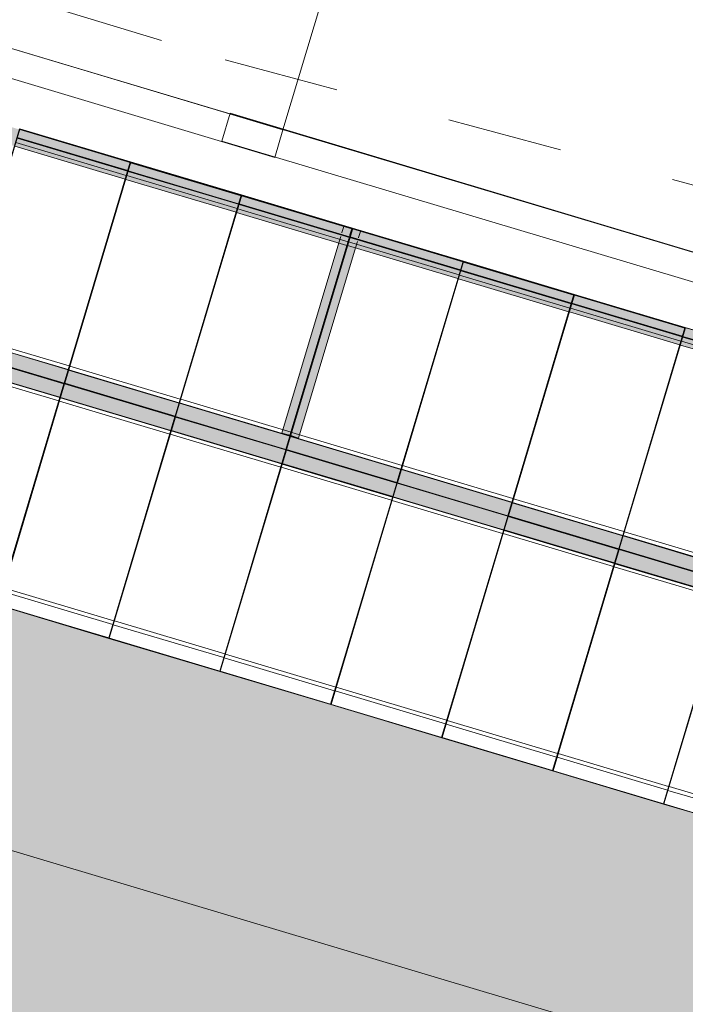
# Model space of a CAD drawing. Header units: metres. Extents: x -373759 to -373409, y 810976 to 811228.
# Tile 128 of 153: x -373514.49 to -373508.74, y 811090.27 to 811098.78. Entities that reach past the tile are written whole.
import ezdxf

# ---------------------------------------------------------------- set-up
doc = ezdxf.new("R2010")
doc.units = ezdxf.units.M
doc.header["$XCLIPFRAME"] = 2
doc.linetypes.add('TRAÇO 1mm', pattern=[2, 1, -1])
doc.layers.add('A-DETL', color=7, linetype='Continuous', lineweight=5, true_color=0x00a600)
for name, color, linetype, lineweight in [('A-FLOR', 7, 'Continuous', 5), ('A-FLOR-PATT', 7, 'Continuous', 5), ('A-GENM', 7, 'Continuous', 5), ('I-WALL', 7, 'Continuous', 5), ('S-BEAM', 7, 'Continuous', 5)]:
    doc.layers.add(name, color=color, linetype=linetype, lineweight=lineweight)
picture_1 = doc.add_image_def('image1.jpg', size_in_pixel=(999, 584))

# ---------------------------------------------------------------- blocks, each defined once
blk = doc.blocks.new('_EST_ PLACA PISO ESTRUTURAL MEIO - _EST_ PLACA PISO ESTRUTURAL MEIO-V223-PISTA INFERIOR PARTE 1')
at = {"layer": 'A-GENM', "color": 253, "true_color": 0xaaaaaa}
for p, q in [((-1000, 500), (-1000, -500)), ((-997.5, 500), (997.5, 500)), ((-875.8, 500), (-997.5, 500)), ((997.5, 497.5), (-997.5, 497.5)), ((-997.5, 497.5), (997.5, 497.5)), ((-997.5, 497.5), (-997.5, -497.5)), ((-997.5, 497.5), (-997.5, -497.5)), ((-997.5, -497.5), (-997.5, 497.5)), ((-997.5, 497.5), (-997.5, -497.5)), ((-842.5, 500), (-875.8, 500)), ((-875.8, 497.5), (-875.8, -497.5)), ((842.5, 500), (-842.5, 500)), ((-842.5, -497.5), (-842.5, 497.5)), ((873.3, 500), (842.5, 500)), ((842.5, 497.5), (842.5, -497.5)), ((997.5, 500), (875.8, 500)), ((875.8, 497.5), (875.8, -497.5)), ((997.5, -497.5), (997.5, 497.5)), ((997.5, 497.5), (997.5, -497.5)), ((997.5, 497.5), (997.5, -497.5)), ((997.5, 497.5), (997.5, -497.5)), ((1000, 500), (1000, -500)), ((997.5, -497.5), (-997.5, -497.5)), ((-997.5, -497.5), (997.5, -497.5)), ((-997.5, -500), (-875.8, -500)), ((997.5, -500), (-997.5, -500)), ((-875.8, -500), (-842.5, -500)), ((-842.5, -500), (842.5, -500)), ((842.5, -500), (872.7, -500)), ((875.8, -500), (997.5, -500))]:
    blk.add_line(p, q, dxfattribs=at)
blk = doc.blocks.new('_EST_ PLACA PISO ESTRUTURAL MEIO - _EST_ PLACA PISO ESTRUTURAL MEIO-V189-PISTA INFERIOR PARTE 1')
at = {"layer": 'A-GENM', "color": 253, "true_color": 0xaaaaaa}
for p, q in [((-1000, 500), (-1000, -500)), ((-997.5, 500), (997.5, 500)), ((-875.8, 500), (-997.5, 500)), ((997.5, 497.5), (-997.5, 497.5)), ((-997.5, 497.5), (997.5, 497.5)), ((-997.5, 497.5), (-997.5, -497.5)), ((-997.5, 497.5), (-997.5, -497.5)), ((-997.5, -497.5), (-997.5, 497.5)), ((-997.5, 497.5), (-997.5, -497.5)), ((-842.5, 500), (-875.8, 500)), ((-875.8, 497.5), (-875.8, -497.5)), ((842.5, 500), (-842.5, 500)), ((-842.5, -497.5), (-842.5, 497.5)), ((875.8, 500), (842.5, 500)), ((842.5, 497.5), (842.5, -497.5)), ((997.5, 500), (875.8, 500)), ((875.8, 497.5), (875.8, -497.5)), ((997.5, -497.5), (997.5, 497.5)), ((997.5, 497.5), (997.5, -497.5)), ((997.5, 497.5), (997.5, -497.5)), ((997.5, 497.5), (997.5, -497.5)), ((1000, 500), (1000, -500)), ((997.5, -497.5), (-997.5, -497.5)), ((-997.5, -497.5), (997.5, -497.5)), ((-997.5, -500), (-875.8, -500)), ((997.5, -500), (-997.5, -500)), ((-875.8, -500), (-842.5, -500)), ((-842.5, -500), (842.5, -500)), ((842.5, -500), (875.8, -500)), ((875.8, -500), (997.5, -500))]:
    blk.add_line(p, q, dxfattribs=at)
blk = doc.blocks.new('_EST_ PLACA PISO ESTRUTURAL MEIO - _EST_ PLACA PISO ESTRUTURAL MEIO-V224-PISTA INFERIOR PARTE 1')
at = {"layer": 'A-GENM', "color": 253, "true_color": 0xaaaaaa}
for p, q in [((-1000, 500), (-1000, -500)), ((-997.5, 500), (997.5, 500)), ((-875.8, 500), (-997.5, 500)), ((997.5, 497.5), (-997.5, 497.5)), ((-997.5, 497.5), (997.5, 497.5)), ((-997.5, 497.5), (-997.5, -497.5)), ((-997.5, 497.5), (-997.5, -497.5)), ((-997.5, -497.5), (-997.5, 497.5)), ((-997.5, 497.5), (-997.5, -497.5)), ((-842.5, 500), (-875.8, 500)), ((-875.8, 497.5), (-875.8, -497.5)), ((842.5, 500), (-842.5, 500)), ((-842.5, -497.5), (-842.5, 497.5)), ((872.7, 500), (842.5, 500)), ((842.5, 497.5), (842.5, -497.5)), ((997.5, 500), (875.8, 500)), ((875.8, 497.5), (875.8, -497.5)), ((997.5, -497.5), (997.5, 497.5)), ((997.5, 497.5), (997.5, -497.5)), ((997.5, 497.5), (997.5, -497.5)), ((997.5, 497.5), (997.5, -497.5)), ((1000, 500), (1000, -500)), ((997.5, -497.5), (-997.5, -497.5)), ((-997.5, -497.5), (997.5, -497.5)), ((-997.5, -500), (-875.8, -500)), ((997.5, -500), (-997.5, -500)), ((-875.8, -500), (-842.5, -500)), ((-842.5, -500), (842.5, -500)), ((842.5, -500), (872.2, -500)), ((875.8, -500), (997.5, -500))]:
    blk.add_line(p, q, dxfattribs=at)
blk = doc.blocks.new('_EST_ PLACA PISO ESTRUTURAL MEIO - _EST_ PLACA PISO ESTRUTURAL MEIO-V225-PISTA INFERIOR PARTE 1')
at = {"layer": 'A-GENM', "color": 253, "true_color": 0xaaaaaa}
for p, q in [((-1000, 500), (-1000, -500)), ((-997.5, 500), (997.5, 500)), ((-875.8, 500), (-997.5, 500)), ((997.5, 497.5), (-997.5, 497.5)), ((-997.5, 497.5), (997.5, 497.5)), ((-997.5, 497.5), (-997.5, -497.5)), ((-997.5, 497.5), (-997.5, -497.5)), ((-997.5, -497.5), (-997.5, 497.5)), ((-997.5, 497.5), (-997.5, -497.5)), ((-842.5, 500), (-875.8, 500)), ((-875.8, 497.5), (-875.8, -497.5)), ((842.5, 500), (-842.5, 500)), ((-842.5, -497.5), (-842.5, 497.5)), ((872.2, 500), (842.5, 500)), ((842.5, 497.5), (842.5, -497.5)), ((997.5, 500), (875.8, 500)), ((875.8, 497.5), (875.8, -497.5)), ((997.5, -497.5), (997.5, 497.5)), ((997.5, 497.5), (997.5, -497.5)), ((997.5, 497.5), (997.5, -497.5)), ((997.5, 497.5), (997.5, -497.5)), ((1000, 500), (1000, -500)), ((997.5, -497.5), (-997.5, -497.5)), ((-997.5, -497.5), (997.5, -497.5)), ((-997.5, -500), (-875.8, -500)), ((997.5, -500), (-997.5, -500)), ((-875.8, -500), (-842.5, -500)), ((-842.5, -500), (842.5, -500)), ((842.5, -500), (871.6, -500)), ((875.8, -500), (997.5, -500))]:
    blk.add_line(p, q, dxfattribs=at)
blk = doc.blocks.new('_EST_ PLACA PISO ESTRUTURAL MEIO - _EST_ PLACA PISO ESTRUTURAL MEIO-V226-PISTA INFERIOR PARTE 1')
at = {"layer": 'A-GENM', "color": 253, "true_color": 0xaaaaaa}
for p, q in [((-1000, 500), (-1000, -500)), ((-997.5, 500), (997.5, 500)), ((-875.8, 500), (-997.5, 500)), ((997.5, 497.5), (-997.5, 497.5)), ((-997.5, 497.5), (997.5, 497.5)), ((-997.5, 497.5), (-997.5, -497.5)), ((-997.5, 497.5), (-997.5, -497.5)), ((-997.5, -497.5), (-997.5, 497.5)), ((-997.5, 497.5), (-997.5, -497.5)), ((-842.5, 500), (-875.8, 500)), ((-875.8, 497.5), (-875.8, -497.5)), ((842.5, 500), (-842.5, 500)), ((-842.5, -497.5), (-842.5, 497.5)), ((871.6, 500), (842.5, 500)), ((842.5, 497.5), (842.5, -497.5)), ((997.5, 500), (875.8, 500)), ((875.8, 497.5), (875.8, -497.5)), ((997.5, -497.5), (997.5, 497.5)), ((997.5, 497.5), (997.5, -497.5)), ((997.5, 497.5), (997.5, -497.5)), ((997.5, 497.5), (997.5, -497.5)), ((1000, 500), (1000, -500)), ((997.5, -497.5), (-997.5, -497.5)), ((-997.5, -497.5), (997.5, -497.5)), ((-997.5, -500), (-875.8, -500)), ((997.5, -500), (-997.5, -500)), ((-875.8, -500), (-842.5, -500)), ((-842.5, -500), (842.5, -500)), ((842.5, -500), (871.1, -500)), ((875.8, -500), (997.5, -500))]:
    blk.add_line(p, q, dxfattribs=at)
blk = doc.blocks.new('_EST_ PLACA PISO ESTRUTURAL MEIO - _EST_ PLACA PISO ESTRUTURAL MEIO-V227-PISTA INFERIOR PARTE 1')
at = {"layer": 'A-GENM', "color": 253, "true_color": 0xaaaaaa}
for p, q in [((-1000, 500), (-1000, -500)), ((-997.5, 500), (997.5, 500)), ((-875.8, 500), (-997.5, 500)), ((997.5, 497.5), (-997.5, 497.5)), ((-997.5, 497.5), (997.5, 497.5)), ((-997.5, 497.5), (-997.5, -497.5)), ((-997.5, 497.5), (-997.5, -497.5)), ((-997.5, -497.5), (-997.5, 497.5)), ((-997.5, 497.5), (-997.5, -497.5)), ((-842.5, 500), (-875.8, 500)), ((-875.8, 497.5), (-875.8, -497.5)), ((842.5, 500), (-842.5, 500)), ((-842.5, -497.5), (-842.5, 497.5)), ((871.1, 500), (842.5, 500)), ((842.5, 497.5), (842.5, -497.5)), ((997.5, 500), (875.8, 500)), ((875.8, 497.5), (875.8, -497.5)), ((997.5, -497.5), (997.5, 497.5)), ((997.5, 497.5), (997.5, -497.5)), ((997.5, 497.5), (997.5, -497.5)), ((997.5, 497.5), (997.5, -497.5)), ((1000, 500), (1000, -500)), ((997.5, -497.5), (-997.5, -497.5)), ((-997.5, -497.5), (997.5, -497.5)), ((-997.5, -500), (-875.8, -500)), ((997.5, -500), (-997.5, -500)), ((-875.8, -500), (-842.5, -500)), ((-842.5, -500), (842.5, -500)), ((842.5, -500), (870.6, -500)), ((875.8, -500), (997.5, -500))]:
    blk.add_line(p, q, dxfattribs=at)
blk = doc.blocks.new('_EST_ PLACA PISO ESTRUTURAL MEIO - _EST_ PLACA PISO ESTRUTURAL MEIO-V228-PISTA INFERIOR PARTE 1')
at = {"layer": 'A-GENM', "color": 253, "true_color": 0xaaaaaa}
for p, q in [((-1000, 500), (-1000, -500)), ((-997.5, 500), (997.5, 500)), ((-875.8, 500), (-997.5, 500)), ((997.5, 497.5), (-997.5, 497.5)), ((-997.5, 497.5), (997.5, 497.5)), ((-997.5, 497.5), (-997.5, -497.5)), ((-997.5, 497.5), (-997.5, -497.5)), ((-997.5, -497.5), (-997.5, 497.5)), ((-997.5, 497.5), (-997.5, -497.5)), ((-842.5, 500), (-875.8, 500)), ((-875.8, 497.5), (-875.8, -497.5)), ((842.5, 500), (-842.5, 500)), ((-842.5, -497.5), (-842.5, 497.5)), ((870.6, 500), (842.5, 500)), ((842.5, 497.5), (842.5, -497.5)), ((997.5, 500), (875.8, 500)), ((875.8, 497.5), (875.8, -497.5)), ((997.5, -497.5), (997.5, 497.5)), ((997.5, 497.5), (997.5, -497.5)), ((997.5, 497.5), (997.5, -497.5)), ((997.5, 497.5), (997.5, -497.5)), ((1000, 500), (1000, -500)), ((997.5, -497.5), (-997.5, -497.5)), ((-997.5, -497.5), (997.5, -497.5)), ((-997.5, -500), (-875.8, -500)), ((997.5, -500), (-997.5, -500)), ((-875.8, -500), (-842.5, -500)), ((-842.5, -500), (842.5, -500)), ((842.5, -500), (870, -500)), ((875.8, -500), (997.5, -500))]:
    blk.add_line(p, q, dxfattribs=at)
blk = doc.blocks.new('_EST_ PLACA PISO ESTRUTURAL MEIO - _EST_ PLACA PISO ESTRUTURAL MEIO-V229-PISTA INFERIOR PARTE 1')
at = {"layer": 'A-GENM', "color": 253, "true_color": 0xaaaaaa}
for p, q in [((-1000, 500), (-1000, -500)), ((-997.5, 500), (997.5, 500)), ((-875.8, 500), (-997.5, 500)), ((997.5, 497.5), (-997.5, 497.5)), ((-997.5, 497.5), (997.5, 497.5)), ((-997.5, 497.5), (-997.5, -497.5)), ((-997.5, 497.5), (-997.5, -497.5)), ((-997.5, -497.5), (-997.5, 497.5)), ((-997.5, 497.5), (-997.5, -497.5)), ((-842.5, 500), (-875.8, 500)), ((-875.8, 497.5), (-875.8, -497.5)), ((842.5, 500), (-842.5, 500)), ((-842.5, -497.5), (-842.5, 497.5)), ((870, 500), (842.5, 500)), ((842.5, 497.5), (842.5, -497.5)), ((997.5, 500), (875.8, 500)), ((875.8, 497.5), (875.8, -497.5)), ((997.5, 500), (997.5, 497.3)), ((997.5, 500), (997.5, 497.3)), ((997.5, -497.5), (997.5, 497.5)), ((997.5, 497.5), (997.5, -497.5)), ((997.5, 497.3), (997.5, -497.5)), ((997.5, 497.3), (997.5, -497.5)), ((1000, 500), (1000, -500)), ((997.5, -497.5), (-997.5, -497.5)), ((-997.5, -497.5), (997.5, -497.5)), ((-997.5, -500), (-875.8, -500)), ((997.5, -500), (-997.5, -500)), ((-875.8, -500), (-842.5, -500)), ((-842.5, -500), (842.5, -500)), ((842.5, -500), (869.5, -500)), ((875.8, -500), (997.5, -500))]:
    blk.add_line(p, q, dxfattribs=at)
blk = doc.blocks.new('_EST_ PLACA PISO ESTRUTURAL MEIO - _EST_ PLACA PISO ESTRUTURAL MEIO-V230-PISTA INFERIOR PARTE 1')
at = {"layer": 'A-GENM', "color": 253, "true_color": 0xaaaaaa}
for p, q in [((-1000, 500), (-1000, -500)), ((-997.5, 500), (997.5, 500)), ((-875.8, 500), (-997.5, 500)), ((-997.5, 498.8), (-997.5, 500)), ((-997.5, 500), (-997.5, 498.8)), ((997.5, 497.5), (-997.5, 497.5)), ((-997.5, 497.5), (997.5, 497.5)), ((-997.5, 497.5), (-997.5, -497.5)), ((-997.5, 497.5), (-997.5, -497.5)), ((-997.5, -497.5), (-997.5, 497.5)), ((-997.5, 497.5), (-997.5, -497.5)), ((-842.5, 500), (-875.8, 500)), ((-875.8, 497.5), (-875.8, -497.5)), ((842.5, 500), (-842.5, 500)), ((-842.5, -497.5), (-842.5, 497.5)), ((875.8, 500), (842.5, 500)), ((842.5, 497.5), (842.5, -497.5)), ((997.5, 500), (875.8, 500)), ((875.8, 497.5), (875.8, -497.5)), ((997.5, -497.5), (997.5, 497.5)), ((997.5, 497.5), (997.5, -497.5)), ((997.5, 497.5), (997.5, -497.5)), ((997.5, 497.5), (997.5, -497.5)), ((1000, 500), (1000, -500)), ((997.5, -497.5), (-997.5, -497.5)), ((-997.5, -497.5), (997.5, -497.5)), ((-997.5, -500), (-875.8, -500)), ((997.5, -500), (-997.5, -500)), ((-875.8, -500), (-842.5, -500)), ((-842.5, -500), (842.5, -500)), ((842.5, -500), (875.8, -500)), ((875.8, -500), (997.5, -500))]:
    blk.add_line(p, q, dxfattribs=at)
blk = doc.blocks.new('_EST_ PLACA PISO ESTRUTURAL MEIO - _EST_ PLACA PISO ESTRUTURAL MEIO-V231-PISTA INFERIOR PARTE 1')
at = {"layer": 'A-GENM', "color": 253, "true_color": 0xaaaaaa}
for p, q in [((-1000, 500), (-1000, -500)), ((-997.5, 500), (997.5, 500)), ((-875.8, 500), (-997.5, 500)), ((997.5, 497.5), (-997.5, 497.5)), ((-997.5, 497.5), (997.5, 497.5)), ((-997.5, 497.5), (-997.5, -497.5)), ((-997.5, 497.5), (-997.5, -497.5)), ((-997.5, -497.5), (-997.5, 497.5)), ((-997.5, 497.5), (-997.5, -497.5)), ((-842.5, 500), (-875.8, 500)), ((-875.8, 497.5), (-875.8, -497.5)), ((842.5, 500), (-842.5, 500)), ((-842.5, -497.5), (-842.5, 497.5)), ((869.5, 500), (842.5, 500)), ((842.5, 497.5), (842.5, -497.5)), ((997.5, 500), (875.8, 500)), ((875.8, 497.5), (875.8, -497.5)), ((997.5, -497.5), (997.5, 497.5)), ((997.5, 497.5), (997.5, -497.5)), ((997.5, 497.5), (997.5, -497.5)), ((997.5, 497.5), (997.5, -497.5)), ((1000, 500), (1000, -500)), ((997.5, -497.5), (-997.5, -497.5)), ((-997.5, -497.5), (997.5, -497.5)), ((-997.5, -500), (-875.8, -500)), ((997.5, -500), (-997.5, -500)), ((-875.8, -500), (-842.5, -500)), ((-842.5, -500), (842.5, -500)), ((842.5, -500), (868.9, -500)), ((875.8, -500), (997.5, -500))]:
    blk.add_line(p, q, dxfattribs=at)
blk = doc.blocks.new('M_W-Wide Flange - VIGA I 15X17-4432842-PISTA INFERIOR PARTE 1')
at = {"layer": 'S-BEAM', "true_color": 0xff8080, "transparency": 33554432}
for points in [[(-30000, 75), (-29997.5, 19.7), (29998.8, 19.7), (29997.5, 75), (-29997.5, 75)], [(-30000, 75), (-29997.5, -75), (29998.8, -75), (29997.5, 75), (-29997.5, 75)], [(-30000, 19.7), (-29997.5, 2.7), (29998.8, 5), (29996.3, 19.7), (-29997.5, 19.7)], [(-30000, -2.8), (-29997.5, -19.8), (29998.8, -19.8), (29997.5, -2.8), (-29998.1, -2.8)], [(-30000, -19.8), (-29997.5, -75), (29998.8, -75), (29997.5, -19.8), (-29998.7, -19.8)]]:
    blk.add_hatch(color=11, dxfattribs=at).paths.add_polyline_path(points, flags=0)
at = {"layer": 'S-BEAM', "color": 1, "true_color": 0xff0000}
for p, q in [((8997.5, 75), (8002.5, 75)), ((8002.5, 75), (8997.5, 75)), ((8002.5, 75), (8997.5, 75)), ((8002.5, 75), (8997.5, 75)), ((9997.5, 75), (9002.5, 75)), ((9002.5, 75), (9997.5, 75)), ((9002.5, 75), (9997.5, 75)), ((9002.5, 75), (9997.5, 75)), ((10997.5, 75), (10002.5, 75)), ((10002.5, 75), (10997.5, 75)), ((10002.5, 75), (10997.5, 75)), ((10002.5, 75), (10997.5, 75)), ((11997.5, 75), (11002.5, 75)), ((11002.5, 75), (11997.5, 75)), ((11002.5, 75), (11997.5, 75)), ((11002.5, 75), (11997.5, 75)), ((12997.5, 75), (12002.5, 75)), ((12002.5, 75), (12997.5, 75)), ((12002.5, 75), (12997.5, 75)), ((12002.5, 75), (12997.5, 75)), ((13997.5, 75), (13002.5, 75)), ((13002.5, 75), (13997.5, 75)), ((13002.5, 75), (13997.5, 75)), ((13002.5, 75), (13997.5, 75)), ((14997.5, 75), (14002.5, 75)), ((14002.5, 75), (14997.5, 75)), ((14002.5, 75), (14997.5, 75)), ((14002.5, 75), (14997.5, 75)), ((9002.5, -75), (9997.5, -75)), ((9002.5, -75), (9997.5, -75)), ((9002.5, -75), (9997.5, -75)), ((9002.5, -75), (9997.5, -75)), ((10002.5, -75), (10996.9, -75)), ((10002.5, -75), (10996.9, -75)), ((10002.5, -75), (10996.9, -75)), ((10002.5, -75), (10996.9, -75)), ((11002.5, -75), (11997.5, -75)), ((11002.5, -75), (11997.5, -75)), ((11002.5, -75), (11997.5, -75)), ((11002.5, -75), (11997.5, -75)), ((12002.5, -75), (12997.5, -75)), ((12002.5, -75), (12997.5, -75)), ((12002.5, -75), (12997.5, -75)), ((12002.5, -75), (12997.5, -75)), ((13002.5, -75), (13997.5, -75)), ((13002.5, -75), (13997.5, -75)), ((13002.5, -75), (13997.5, -75)), ((13002.5, -75), (13997.5, -75)), ((14002.5, -75), (14997.5, -75)), ((14002.5, -75), (14997.5, -75)), ((14002.5, -75), (14997.5, -75)), ((14002.5, -75), (14997.5, -75))]:
    blk.add_line(p, q, dxfattribs=at)
at = {"layer": 'S-BEAM'}
for p, q in [((8997.5, 2.7), (8002.5, 2.7)), ((9997.5, 2.7), (9002.5, 2.7)), ((10997.5, 2.7), (10002.5, 2.7)), ((11997.5, 2.7), (11002.5, 2.7)), ((12997.5, 2.7), (12002.5, 2.7)), ((13997.5, 2.7), (13002.5, 2.7)), ((14997.5, 2.7), (14002.5, 2.7)), ((8997.5, -2.8), (8002.5, -2.8)), ((9997.5, -2.8), (9002.5, -2.8)), ((10997.5, -2.8), (10002.5, -2.8)), ((11997.5, -2.8), (11002.5, -2.8)), ((12997.5, -2.8), (12002.5, -2.8)), ((13997.5, -2.8), (13002.5, -2.8)), ((14997.5, -2.8), (14002.5, -2.8))]:
    blk.add_line(p, q, dxfattribs=at)
blk = doc.blocks.new('M_W-Wide Flange - VIGA I 25X15-V388-PISTA INFERIOR PARTE 1')
at = {"layer": 'S-BEAM'}
for p, q in [((779.7, 2.7), (-934.7, 2.7)), ((838, 2.7), (779.7, 2.7)), ((858, 2.7), (850.8, 2.7)), ((873.1, 2.7), (870, 2.7)), ((929.7, 2.7), (874.4, 2.7)), ((934.7, 2.7), (929.7, 2.7)), ((779.7, -2.8), (-934.7, -2.8)), ((838, -2.8), (779.7, -2.8)), ((858, -2.8), (850.8, -2.8)), ((873.1, -2.8), (870, -2.8)), ((929.7, -2.8), (874.4, -2.8)), ((934.7, -2.8), (929.7, -2.8))]:
    blk.add_line(p, q, dxfattribs=at)

msp = doc.modelspace()

# ---------------------------------------------------------------- hatches: boundary and pattern name
at = {"layer": 'A-FLOR-PATT', "true_color": 0xff9191}
msp.add_hatch(color=21, dxfattribs=at).paths.add_polyline_path([(-373473.0921, 811079.2022), (-373472.52, 811081.1186), (-373565.7693, 811108.9896), (-373566.2673, 811109.1319), (-373566.7686, 811109.2621), (-373567.2729, 811109.3802), (-373567.7799, 811109.486), (-373568.2893, 811109.5795), (-373568.8008, 811109.6606), (-373569.3142, 811109.7294), (-373569.829, 811109.7857), (-373570.3451, 811109.8295), (-373570.8621, 811109.8608), (-373571.3797, 811109.8796), (-373571.8975, 811109.8859), (-373707.604, 811109.8866), (-373707.9405, 811109.8929), (-373708.277, 811109.9118), (-373708.6127, 811109.9434), (-373708.9471, 811109.9875), (-373709.2795, 811110.0441), (-373709.6096, 811110.1131), (-373709.9825, 811110.2076), (-373710.2675, 811110.2902), (-373710.5812, 811110.3936), (-373710.8973, 811110.5112), (-373711.2091, 811110.6407), (-373711.5152, 811110.7814), (-373711.8164, 811110.9338), (-373712.1111, 811111.0971), (-373712.4459, 811111.3018), (-373712.6817, 811111.4565), (-373712.9568, 811111.6522), (-373713.2238, 811111.8577), (-373713.4832, 811112.0732), (-373713.7343, 811112.2983), (-373713.9769, 811112.5327), (-373714.2105, 811112.7759), (-373714.4348, 811113.0278), (-373714.6495, 811113.2878), (-373714.8543, 811113.5558), (-373715.0489, 811113.8312), (-373715.2721, 811114.1788), (-373715.4065, 811114.403), (-373715.569, 811114.6985), (-373715.7204, 811114.9999), (-373715.8603, 811115.3067), (-373715.9886, 811115.6186), (-373716.1052, 811115.9351), (-373716.2098, 811116.2557), (-373716.3023, 811116.58), (-373716.3826, 811116.9076), (-373716.4506, 811117.2379), (-373716.5061, 811117.5706), (-373716.5492, 811117.9051), (-373716.5815, 811118.2744), (-373716.6048, 811118.2745), (-373716.4874, 811155.5311), (-373718.4874, 811155.5311), (-373718.6028, 811118.9212), (-373718.5978, 811118.5529), (-373718.5805, 811118.185), (-373718.5508, 811117.8178), (-373718.5089, 811117.4518), (-373718.4547, 811117.0875), (-373718.3884, 811116.7252), (-373718.31, 811116.3652), (-373718.2196, 811116.0082), (-373718.1173, 811115.6543), (-373718.0031, 811115.3041), (-373717.8774, 811114.9579), (-373717.7401, 811114.6161), (-373717.5914, 811114.279), (-373717.4315, 811113.9472), (-373717.2606, 811113.6209), (-373717.0789, 811113.3005), (-373716.8866, 811112.9863), (-373716.6838, 811112.6788), (-373716.4709, 811112.3782), (-373716.248, 811112.085), (-373716.0154, 811111.7993), (-373715.7734, 811111.5216), (-373715.5222, 811111.2522), (-373715.2622, 811110.9913), (-373714.9851, 811110.7319), (-373714.7166, 811110.4964), (-373714.4317, 811110.2629), (-373714.1391, 811110.0391), (-373713.8393, 811109.8252), (-373713.5324, 811109.6215), (-373713.2188, 811109.4282), (-373712.899, 811109.2454), (-373712.5732, 811109.0735), (-373712.2419, 811108.9126), (-373711.9053, 811108.7629), (-373711.564, 811108.6245), (-373711.2181, 811108.4976), (-373710.8683, 811108.3824), (-373710.5147, 811108.279), (-373710.158, 811108.1874), (-373709.7983, 811108.1079), (-373709.4362, 811108.0404), (-373709.072, 811107.9851), (-373708.7062, 811107.942), (-373708.2768, 811107.9081), (-373707.9712, 811107.8927), (-373707.6029, 811107.8865), (-373571.8976, 811107.8859), (-373571.4281, 811107.8802), (-373570.9589, 811107.8631), (-373570.4902, 811107.8348), (-373570.0224, 811107.795), (-373569.5556, 811107.744), (-373569.0903, 811107.6817), (-373568.6266, 811107.6081), (-373568.1647, 811107.5233), (-373567.7051, 811107.4274), (-373567.248, 811107.3204), (-373566.7935, 811107.2024), (-373566.3421, 811107.0734), (-373476.303, 811080.1619)], flags=0)
at = {"layer": 'A-FLOR-PATT', "true_color": 0xf1e2c7}
msp.add_hatch(color=254, dxfattribs=at).paths.add_polyline_path([(-373482.7501, 811075.5016), (-373480.9429, 811081.5487), (-373551.1082, 811102.5202), (-373552.2946, 811102.8683), (-373553.5079, 811103.2112), (-373554.7246, 811103.5419), (-373555.9446, 811103.8604), (-373557.1677, 811104.1667), (-373558.3938, 811104.4607), (-373559.6228, 811104.7424), (-373560.8546, 811105.0118), (-373562.0889, 811105.2689), (-373563.3258, 811105.5136), (-373564.5651, 811105.7458), (-373565.8067, 811105.9657), (-373567.0504, 811106.1731), (-373568.2961, 811106.3681), (-373569.5436, 811106.5505), (-373570.793, 811106.7205), (-373572.044, 811106.8779), (-373573.2965, 811107.0228), (-373574.5504, 811107.1552), (-373575.8056, 811107.2749), (-373577.0619, 811107.3821), (-373578.3192, 811107.4768), (-373579.5774, 811107.5588), (-373580.8363, 811107.6282), (-373582.0959, 811107.685), (-373583.356, 811107.7292), (-373584.6165, 811107.7608), (-373585.8772, 811107.7797), (-373587.138, 811107.7861), (-373706.2146, 811107.7866), (-373706.8473, 811107.7073), (-373707.4782, 811107.6155), (-373708.1072, 811107.5112), (-373708.734, 811107.3943), (-373709.3584, 811107.265), (-373709.98, 811107.1232), (-373710.5987, 811106.9691), (-373711.2142, 811106.8027), (-373711.8262, 811106.6241), (-373712.4346, 811106.4333), (-373713.0391, 811106.2304), (-373713.6394, 811106.0155), (-373714.2353, 811105.7888), (-373714.8265, 811105.5501), (-373715.4129, 811105.2998), (-373715.9942, 811105.0378), (-373716.5701, 811104.7643), (-373717.1405, 811104.4793), (-373717.7051, 811104.1831), (-373718.2637, 811103.8757), (-373718.816, 811103.5571), (-373719.3619, 811103.2277), (-373719.9011, 811102.8874), (-373720.4335, 811102.5365), (-373720.9587, 811102.175), (-373721.4766, 811101.8032), (-373721.987, 811101.4211), (-373722.4897, 811101.0289), (-373722.9845, 811100.6267), (-373723.4712, 811100.2148), (-373723.9496, 811099.7933), (-373724.4194, 811099.3623), (-373724.8806, 811098.9221), (-373725.333, 811098.4727), (-373725.7763, 811098.0144), (-373726.2103, 811097.5474), (-373726.635, 811097.0718), (-373727.0501, 811096.5879), (-373727.4555, 811096.0958), (-373727.8511, 811095.5957), (-373728.2365, 811095.0878), (-373728.6118, 811094.5723), (-373728.9767, 811094.0495), (-373729.3312, 811093.5195), (-373729.675, 811092.9826), (-373730.008, 811092.4389), (-373730.3302, 811091.8886), (-373730.6413, 811091.3321), (-373732.2944, 811076.2978), (-373725.1563, 811088.8495), (-373724.8699, 811089.3404), (-373724.573, 811089.8249), (-373724.2655, 811090.3028), (-373723.9476, 811090.7739), (-373723.6195, 811091.2379), (-373723.2814, 811091.6946), (-373722.9333, 811092.1439), (-373722.5756, 811092.5854), (-373722.2082, 811093.019), (-373721.8315, 811093.4444), (-373721.4455, 811093.8616), (-373721.0506, 811094.2702), (-373720.6468, 811094.67), (-373720.2343, 811095.061), (-373719.8134, 811095.4428), (-373719.3843, 811095.8153), (-373718.9471, 811096.1784), (-373718.5021, 811096.5318), (-373718.0495, 811096.8755), (-373717.5895, 811097.2091), (-373717.1223, 811097.5326), (-373716.6481, 811097.8459), (-373716.1672, 811098.1486), (-373715.6798, 811098.4408), (-373715.1861, 811098.7223), (-373714.6864, 811098.993), (-373714.1809, 811099.2526), (-373713.6698, 811099.5011), (-373713.1535, 811099.7384), (-373712.6321, 811099.9644), (-373712.1058, 811100.1789), (-373711.575, 811100.3818), (-373711.0399, 811100.5731), (-373710.5007, 811100.7527), (-373709.9068, 811100.935), (-373709.4113, 811101.0763), (-373708.8615, 811101.2201), (-373708.3087, 811101.3519), (-373707.7532, 811101.4716), (-373707.1951, 811101.5791), (-373706.6349, 811101.6744), (-373706.0727, 811101.7575), (-373705.5089, 811101.8282), (-373704.9436, 811101.8866), (-373587.4726, 811101.8861), (-373586.2549, 811101.8798), (-373585.0374, 811101.8611), (-373583.82, 811101.8301), (-373582.6031, 811101.7868), (-373581.3867, 811101.7311), (-373580.171, 811101.663), (-373578.956, 811101.5826), (-373577.742, 811101.4899), (-373576.529, 811101.3849), (-373575.3171, 811101.2675), (-373574.1066, 811101.1379), (-373572.8976, 811100.996), (-373571.69, 811100.8418), (-373570.4842, 811100.6754), (-373569.2803, 811100.4968), (-373568.0782, 811100.3059), (-373566.8783, 811100.103), (-373565.9755, 811099.9431), (-373564.7953, 811099.7219), (-373563.6173, 811099.4889), (-373562.4417, 811099.2441), (-373561.2687, 811098.9875), (-373560.0983, 811098.7192), (-373558.9306, 811098.4392), (-373557.5565, 811098.0929), (-373556.604, 811097.8442), (-373555.4452, 811097.5292), (-373554.2897, 811097.2027), (-373553.1375, 811096.8646), (-373486.712, 811077.0109), (-373486.1349, 811076.8258), (-373485.5612, 811076.6304), (-373484.9911, 811076.4249), (-373484.4248, 811076.2091), (-373483.8624, 811075.9833), (-373483.3041, 811075.7474)], flags=0)
at = {"layer": 'I-WALL', "true_color": 0x808080}
msp.add_hatch(color=8, dxfattribs=at).paths.add_polyline_path([(-373475.4156, 811083.9134), (-373475.3739, 811084.1619), (-373529.3969, 811100.3404), (-373529.4661, 811100.1002), (-373475.7767, 811084.0216)], flags=0)
at = {"layer": 'S-BEAM', "true_color": 0xff8080, "transparency": 33554432}
for points in [[(-373512.1721, 811095.1888), (-373511.6368, 811096.9799), (-373511.6897, 811096.9957), (-373512.2251, 811095.2046), (-373512.1853, 811095.1927)], [(-373512.0813, 811095.1617), (-373511.546, 811096.9528), (-373511.6897, 811096.9957), (-373512.2251, 811095.2046), (-373512.1493, 811095.182)], [(-373512.1558, 811095.1839), (-373511.6227, 811096.9757), (-373511.6375, 811096.9775), (-373512.1721, 811095.1888), (-373512.1564, 811095.1841)], [(-373512.1343, 811095.1775), (-373511.5989, 811096.9686), (-373511.6153, 811096.9731), (-373512.1484, 811095.1817), (-373512.1385, 811095.1788)], [(-373512.0813, 811095.1617), (-373511.546, 811096.9528), (-373511.5989, 811096.9686), (-373512.1343, 811095.1775)]]:
    msp.add_hatch(color=11, dxfattribs=at).paths.add_polyline_path(points, flags=0)

# ---------------------------------------------------------------- linework, layer by layer
at = {"layer": 'A-DETL', "color": 40, "linetype": 'TRAÇO 1mm', "lineweight": 20, "true_color": 0xf5c00a}
for p, q in [((-373527.6143, 811102.9709), (-373512.7166, 811098.4299)), ((-373512.7166, 811098.4299), (-373501.6084, 811095.4534))]:
    msp.add_line(p, q, dxfattribs=at)
at = {"layer": 'A-FLOR'}
for p, q in [((-373472.5194, 811081.1184), (-373565.7693, 811108.9896)), ((-373566.3421, 811107.0734), (-373473.0921, 811079.2022)), ((-373511.4148, 811100.5063), (-373512.2159, 811097.826)), ((-373506.5794, 811096.1381), (-373520.0969, 811100.1862))]:
    msp.add_line(p, q, dxfattribs=at)
at = {"layer": 'I-WALL'}
for p, q in [((-373520.0969, 811100.1862), (-373512.2159, 811097.826)), ((-373512.2876, 811097.5865), (-373520.2162, 811099.9609)), ((-373512.6724, 811097.9679), (-373512.7441, 811097.7285)), ((-373512.6724, 811097.9679), (-373506.578, 811096.1428)), ((-373512.2159, 811097.826), (-373512.2876, 811097.5865)), ((-373506.6496, 811095.9033), (-373512.7441, 811097.7285)), ((-373515.025, 811096.0364), (-373514.0719, 811095.751)), ((-373514.1435, 811095.5114), (-373515.0966, 811095.7969)), ((-373514.0671, 811095.7495), (-373513.1139, 811095.4641)), ((-373513.1855, 811095.2246), (-373514.1387, 811095.51)), ((-373513.1091, 811095.4627), (-373512.1559, 811095.1772)), ((-373512.2275, 811094.9377), (-373513.1807, 811095.2231)), ((-373512.1512, 811095.1758), (-373511.198, 811094.8903)), ((-373511.2696, 811094.6508), (-373512.2227, 811094.9362)), ((-373511.1932, 811094.8889), (-373510.24, 811094.6034)), ((-373510.3116, 811094.3639), (-373511.2648, 811094.6494)), ((-373510.2352, 811094.602), (-373509.282, 811094.3165)), ((-373509.3536, 811094.077), (-373510.3068, 811094.3625)), ((-373509.2773, 811094.3151), (-373508.3241, 811094.0297)), ((-373508.3957, 811093.7901), (-373509.3489, 811094.0756))]:
    msp.add_line(p, q, dxfattribs=at)
at = {"layer": 'S-BEAM', "color": 1, "true_color": 0xff0000}
for p, q in [((-373511.7074, 811096.9367), (-373511.7082, 811096.9338)), ((-373511.7082, 811096.9338), (-373511.7074, 811096.9367)), ((-373511.7082, 811096.9338), (-373511.7074, 811096.9367)), ((-373511.7082, 811096.9338), (-373511.7074, 811096.9367)), ((-373511.6912, 811096.9909), (-373511.707, 811096.938)), ((-373511.707, 811096.938), (-373511.6912, 811096.9909)), ((-373511.707, 811096.938), (-373511.6912, 811096.9909)), ((-373511.707, 811096.938), (-373511.6912, 811096.9909)), ((-373511.6897, 811096.9957), (-373511.6912, 811096.9909)), ((-373511.6912, 811096.9909), (-373511.6897, 811096.9957)), ((-373511.6912, 811096.9909), (-373511.6897, 811096.9957)), ((-373511.6912, 811096.9909), (-373511.6897, 811096.9957)), ((-373511.6897, 811096.9957), (-373511.6368, 811096.9799)), ((-373511.6368, 811096.9799), (-373511.6897, 811096.9957)), ((-373511.6897, 811096.9957), (-373511.6188, 811096.9745)), ((-373511.6253, 811096.9764), (-373511.6897, 811096.9957)), ((-373511.6368, 811096.9799), (-373511.6253, 811096.9764)), ((-373511.6326, 811096.9786), (-373511.6368, 811096.9799)), ((-373511.6286, 811096.9775), (-373511.6326, 811096.9786)), ((-373511.6253, 811096.9764), (-373511.6286, 811096.9775)), ((-373511.6253, 811096.9764), (-373511.6205, 811096.975)), ((-373511.6227, 811096.9757), (-373511.6253, 811096.9764)), ((-373511.6205, 811096.975), (-373511.6227, 811096.9757)), ((-373511.6147, 811096.9733), (-373511.6152, 811096.9734)), ((-373511.6152, 811096.9734), (-373511.6147, 811096.9733)), ((-373511.613, 811096.9728), (-373511.6147, 811096.9733)), ((-373511.6147, 811096.9733), (-373511.6105, 811096.972)), ((-373511.614, 811096.9731), (-373511.546, 811096.9528)), ((-373511.6105, 811096.972), (-373511.613, 811096.9728)), ((-373511.5989, 811096.9686), (-373511.6105, 811096.972)), ((-373511.6105, 811096.972), (-373511.6071, 811096.971)), ((-373511.546, 811096.9528), (-373511.6105, 811096.972)), ((-373511.6071, 811096.971), (-373511.6032, 811096.9698)), ((-373511.6032, 811096.9698), (-373511.5989, 811096.9686)), ((-373511.546, 811096.9528), (-373511.5989, 811096.9686)), ((-373511.5989, 811096.9686), (-373511.546, 811096.9528)), ((-373511.5633, 811096.895), (-373511.5474, 811096.948)), ((-373511.5633, 811096.895), (-373511.5474, 811096.948)), ((-373511.5633, 811096.895), (-373511.5474, 811096.948)), ((-373511.5633, 811096.895), (-373511.5474, 811096.948)), ((-373511.5474, 811096.948), (-373511.546, 811096.9528)), ((-373511.5474, 811096.948), (-373511.546, 811096.9528)), ((-373511.5474, 811096.948), (-373511.546, 811096.9528)), ((-373511.5474, 811096.948), (-373511.546, 811096.9528)), ((-373511.7341, 811096.8472), (-373512.2251, 811095.2046)), ((-373512.2251, 811095.2046), (-373511.7341, 811096.8472)), ((-373512.2251, 811095.2046), (-373511.7341, 811096.8472)), ((-373512.2251, 811095.2046), (-373511.7341, 811096.8472)), ((-373511.7174, 811096.9031), (-373511.7341, 811096.8472)), ((-373511.7341, 811096.8472), (-373511.7174, 811096.9031)), ((-373511.7341, 811096.8472), (-373511.7174, 811096.9031)), ((-373511.7341, 811096.8472), (-373511.7174, 811096.9031)), ((-373511.7117, 811096.9222), (-373511.7137, 811096.9154)), ((-373511.7137, 811096.9154), (-373511.7117, 811096.9222)), ((-373511.7137, 811096.9154), (-373511.7117, 811096.9222)), ((-373511.7137, 811096.9154), (-373511.7117, 811096.9222)), ((-373511.5904, 811096.8042), (-373511.5737, 811096.8601)), ((-373511.5904, 811096.8042), (-373511.5737, 811096.8601)), ((-373511.5904, 811096.8042), (-373511.5737, 811096.8601)), ((-373511.5904, 811096.8042), (-373511.5737, 811096.8601)), ((-373511.57, 811096.8724), (-373511.568, 811096.8793)), ((-373511.57, 811096.8724), (-373511.568, 811096.8793)), ((-373511.57, 811096.8724), (-373511.568, 811096.8793)), ((-373511.57, 811096.8724), (-373511.568, 811096.8793)), ((-373511.5645, 811096.8908), (-373511.5636, 811096.8938)), ((-373511.5645, 811096.8908), (-373511.5636, 811096.8938)), ((-373511.5645, 811096.8908), (-373511.5636, 811096.8938)), ((-373511.5645, 811096.8908), (-373511.5636, 811096.8938)), ((-373512.0813, 811095.1617), (-373511.5904, 811096.8042)), ((-373512.0813, 811095.1617), (-373511.5904, 811096.8042)), ((-373512.0813, 811095.1617), (-373511.5904, 811096.8042)), ((-373512.0813, 811095.1617), (-373511.5904, 811096.8042)), ((-373512.2251, 811095.2046), (-373512.1606, 811095.1854)), ((-373512.1541, 811095.1834), (-373512.2251, 811095.2046)), ((-373512.2251, 811095.2046), (-373512.1721, 811095.1888)), ((-373512.1721, 811095.1888), (-373512.2251, 811095.2046)), ((-373512.1721, 811095.1888), (-373512.164, 811095.1864)), ((-373512.1679, 811095.1875), (-373512.1721, 811095.1888)), ((-373512.1606, 811095.1854), (-373512.1679, 811095.1875)), ((-373512.164, 811095.1864), (-373512.1558, 811095.1839)), ((-373512.1558, 811095.1839), (-373512.1606, 811095.1854)), ((-373512.15, 811095.1822), (-373512.1506, 811095.1824)), ((-373512.1506, 811095.1824), (-373512.15, 811095.1822)), ((-373512.1458, 811095.1809), (-373512.15, 811095.1822)), ((-373512.15, 811095.1822), (-373512.1424, 811095.1799)), ((-373512.0813, 811095.1617), (-373512.1493, 811095.182)), ((-373512.1458, 811095.1809), (-373512.0813, 811095.1617)), ((-373512.1424, 811095.1799), (-373512.1458, 811095.1809)), ((-373512.1343, 811095.1775), (-373512.1424, 811095.1799)), ((-373512.1424, 811095.1799), (-373512.1385, 811095.1788)), ((-373512.1385, 811095.1788), (-373512.1343, 811095.1775)), ((-373512.0813, 811095.1617), (-373512.1343, 811095.1775)), ((-373512.1343, 811095.1775), (-373512.0813, 811095.1617))]:
    msp.add_line(p, q, dxfattribs=at)

# ---------------------------------------------------------------- block references
at = {"layer": 'A-GENM', "color": 253, "true_color": 0xaaaaaa, "xscale": 0.001, "yscale": 0.001, "zscale": 0.001, "rotation": 73.3593121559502}
for name, p in [('_EST_ PLACA PISO ESTRUTURAL MEIO - _EST_ PLACA PISO ESTRUTURAL MEIO-V189-PISTA INFERIOR PARTE 1', (-373514.2973, 811096.734)), ('_EST_ PLACA PISO ESTRUTURAL MEIO - _EST_ PLACA PISO ESTRUTURAL MEIO-V189-PISTA INFERIOR PARTE 1', (-373513.3392, 811096.4476)), ('_EST_ PLACA PISO ESTRUTURAL MEIO - _EST_ PLACA PISO ESTRUTURAL MEIO-V189-PISTA INFERIOR PARTE 1', (-373512.3811, 811096.1612)), ('_EST_ PLACA PISO ESTRUTURAL MEIO - _EST_ PLACA PISO ESTRUTURAL MEIO-V189-PISTA INFERIOR PARTE 1', (-373511.423, 811095.8749)), ('_EST_ PLACA PISO ESTRUTURAL MEIO - _EST_ PLACA PISO ESTRUTURAL MEIO-V189-PISTA INFERIOR PARTE 1', (-373510.4648, 811095.5885)), ('_EST_ PLACA PISO ESTRUTURAL MEIO - _EST_ PLACA PISO ESTRUTURAL MEIO-V189-PISTA INFERIOR PARTE 1', (-373509.5067, 811095.3021)), ('_EST_ PLACA PISO ESTRUTURAL MEIO - _EST_ PLACA PISO ESTRUTURAL MEIO-V230-PISTA INFERIOR PARTE 1', (-373508.5486, 811095.0158)), ('_EST_ PLACA PISO ESTRUTURAL MEIO - _EST_ PLACA PISO ESTRUTURAL MEIO-V223-PISTA INFERIOR PARTE 1', (-373514.8701, 811094.8177)), ('_EST_ PLACA PISO ESTRUTURAL MEIO - _EST_ PLACA PISO ESTRUTURAL MEIO-V224-PISTA INFERIOR PARTE 1', (-373513.9119, 811094.5314)), ('_EST_ PLACA PISO ESTRUTURAL MEIO - _EST_ PLACA PISO ESTRUTURAL MEIO-V225-PISTA INFERIOR PARTE 1', (-373512.9538, 811094.245)), ('_EST_ PLACA PISO ESTRUTURAL MEIO - _EST_ PLACA PISO ESTRUTURAL MEIO-V226-PISTA INFERIOR PARTE 1', (-373511.9957, 811093.9586)), ('_EST_ PLACA PISO ESTRUTURAL MEIO - _EST_ PLACA PISO ESTRUTURAL MEIO-V227-PISTA INFERIOR PARTE 1', (-373511.0376, 811093.6723)), ('_EST_ PLACA PISO ESTRUTURAL MEIO - _EST_ PLACA PISO ESTRUTURAL MEIO-V228-PISTA INFERIOR PARTE 1', (-373510.0795, 811093.3859)), ('_EST_ PLACA PISO ESTRUTURAL MEIO - _EST_ PLACA PISO ESTRUTURAL MEIO-V229-PISTA INFERIOR PARTE 1', (-373509.1213, 811093.0995)), ('_EST_ PLACA PISO ESTRUTURAL MEIO - _EST_ PLACA PISO ESTRUTURAL MEIO-V231-PISTA INFERIOR PARTE 1', (-373508.1632, 811092.8132))]:
    msp.add_blockref(name, p, dxfattribs=at)
at = {"layer": 'S-BEAM', "color": 1, "true_color": 0xff0000, "xscale": 0.001, "yscale": 0.001, "zscale": 0.001, "rotation": 163.3593121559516}
msp.add_blockref('M_W-Wide Flange - VIGA I 15X17-4432842-PISTA INFERIOR PARTE 1', (-373500.1418, 811093.4607), dxfattribs=at)
at = {"layer": 'S-BEAM', "xscale": 0.001, "yscale": 0.001, "zscale": 0.001, "rotation": 73.35931215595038}
msp.add_blockref('M_W-Wide Flange - VIGA I 25X15-V388-PISTA INFERIOR PARTE 1', (-373511.8855, 811096.0787), dxfattribs=at)

# ---------------------------------------------------------------- pictures from other files: only their frames are drawn
image = msp.add_image(picture_1, insert=(-373760.7975, 810990.6628), size_in_units=(351.8083, 205.6617))
image.set_boundary_path([(4.5384, 95.0127), (998.5, 423.3533)])
image.dxf.flags = 15

doc.saveas('drawing.dxf')
